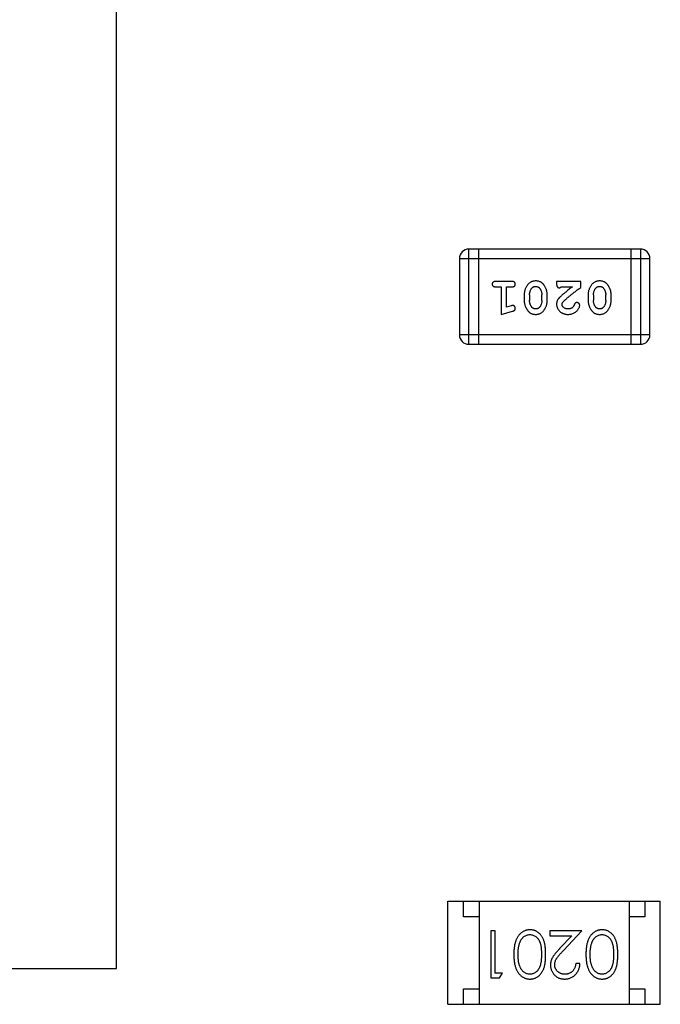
# Model space of a CAD drawing. Header units: millimetres. Extents: x 72 to 239, y 133 to 319.
# Tile 139 of 240: x 115.17 to 117.22, y 277.81 to 280.96. Entities that reach past the tile are written whole.
import ezdxf

# ---------------------------------------------------------------- set-up
doc = ezdxf.new("R2010")
doc.units = ezdxf.units.MM
doc.header["$LTSCALE"] = 5
doc.layers.get('0').update_dxf_attribs({"linetype": 'CONTINUOUS'})

msp = doc.modelspace()

# ---------------------------------------------------------------- linework, layer by layer
for p, q in [((115.4784, 277.9228), (115.4784, 282.9228)), ((116.606, 279.9203), (116.606, 280.2251)), ((117.1547, 280.2251), (116.606, 280.2251)), ((116.6365, 280.2251), (116.6365, 279.9203)), ((117.1242, 280.2251), (117.1242, 279.9203)), ((117.1547, 280.2251), (117.1547, 279.9203)), ((116.5755, 280.1946), (116.5755, 279.9508)), ((116.5755, 280.1946), (117.1851, 280.1946)), ((117.1851, 279.9508), (117.1851, 280.1946)), ((116.7435, 280.1215), (116.6916, 280.1215)), ((116.8866, 280.1215), (116.8866, 280.1136)), ((116.9637, 280.1215), (116.8866, 280.1215)), ((116.9637, 280.1026), (116.9637, 280.1215)), ((116.6916, 280.1042), (116.7089, 280.1042)), ((116.7089, 280.1042), (116.7089, 280.0161)), ((116.7262, 280.0392), (116.7262, 280.1042)), ((116.7262, 280.1042), (116.7435, 280.1042)), ((116.9008, 280.1042), (116.937, 280.1042)), ((116.7828, 280.0784), (116.7828, 280.0607)), ((116.8001, 280.0781), (116.8001, 280.0609)), ((116.8394, 280.0609), (116.8394, 280.0781)), ((116.8567, 280.0607), (116.8567, 280.0784)), ((116.9873, 280.0784), (116.9873, 280.0607)), ((117.0046, 280.0781), (117.0046, 280.0609)), ((117.0439, 280.0609), (117.0439, 280.0781)), ((117.0612, 280.0607), (117.0612, 280.0784)), ((116.7089, 280.0161), (116.7454, 280.0259)), ((116.7412, 280.0433), (116.7262, 280.0392)), ((117.1851, 279.9508), (116.5755, 279.9508)), ((116.606, 279.9203), (117.1547, 279.9203)), ((116.5385, 277.8079), (116.5385, 278.1379)), ((116.5385, 278.1379), (117.2185, 278.1379)), ((116.5885, 278.0879), (116.5885, 278.1379)), ((116.6385, 278.1379), (116.6385, 277.8079)), ((117.1185, 278.1379), (117.1185, 277.8079)), ((117.1685, 278.1379), (117.1685, 278.0879)), ((117.2185, 277.8079), (117.2185, 278.1379)), ((116.6385, 278.0879), (116.5885, 278.0879)), ((117.1685, 278.0879), (117.1185, 278.0879)), ((116.6766, 278.0426), (116.6766, 277.8926)), ((116.6901, 278.0426), (116.6766, 278.0426)), ((116.6901, 277.908), (116.6901, 278.0426)), ((116.8651, 278.0426), (116.8651, 278.0272)), ((116.967, 278.0426), (116.8651, 278.0426)), ((116.9089, 277.9805), (116.967, 278.0426)), ((116.8651, 278.0272), (116.9349, 278.0272)), ((116.9349, 278.0272), (116.8974, 277.9872)), ((110.4784, 277.9228), (115.4784, 277.9228)), ((116.9613, 277.9388), (116.9478, 277.9388)), ((116.6766, 277.8926), (116.7044, 277.8926)), ((116.7132, 277.908), (116.6901, 277.908)), ((116.7044, 277.8926), (116.7132, 277.908)), ((116.5885, 277.8079), (116.5885, 277.8579)), ((116.5885, 277.8579), (116.6385, 277.8579)), ((117.1185, 277.8579), (117.1685, 277.8579)), ((117.1685, 277.8579), (117.1685, 277.8079)), ((116.5385, 277.8079), (117.2185, 277.8079))]:
    msp.add_line(p, q)
for centre, start, end in [((116.606, 280.1946), 90, 180), ((117.1547, 280.1946), 0, 90), ((116.606, 279.9508), 180, 270), ((117.1547, 279.9508), 270, 0)]:
    msp.add_arc(centre, 0.0305, start, end)
for points, knots in [([(116.6916, 280.1215), (116.6907, 280.1214), (116.689, 280.1214), (116.6867, 280.1209), (116.6847, 280.1202), (116.6831, 280.1191), (116.682, 280.1178), (116.6811, 280.1163), (116.6806, 280.1146), (116.6806, 280.1134), (116.6805, 280.1128)], [0, 0, 0, 0, 0.169012, 0.317488, 0.445429, 0.560977, 0.67065, 0.776666, 0.88492, 1, 1, 1, 1]), ([(116.7545, 280.1128), (116.7544, 280.1134), (116.7544, 280.1146), (116.7539, 280.1163), (116.753, 280.1178), (116.7519, 280.1191), (116.7503, 280.1202), (116.7484, 280.1209), (116.746, 280.1214), (116.7444, 280.1214), (116.7435, 280.1215)], [0, 0, 0, 0, 0.115051, 0.223278, 0.329269, 0.437893, 0.554681, 0.682591, 0.83103, 1, 1, 1, 1]), ([(116.8197, 280.123), (116.8182, 280.123), (116.8154, 280.1229), (116.8113, 280.1222), (116.8075, 280.1211), (116.8039, 280.1195), (116.8006, 280.1175), (116.7976, 280.115), (116.7948, 280.112), (116.7923, 280.1086), (116.7901, 280.105), (116.7881, 280.1014), (116.7865, 280.0976), (116.7851, 280.0939), (116.7841, 280.0901), (116.7833, 280.0862), (116.7829, 280.0823), (116.7828, 280.0797), (116.7828, 280.0784)], [0, 0, 0, 0, 0.067217, 0.131051, 0.19272, 0.252824, 0.312745, 0.373449, 0.436041, 0.501494, 0.567761, 0.632087, 0.695096, 0.757109, 0.817993, 0.878657, 0.939311, 1, 1, 1, 1]), ([(116.8567, 280.0784), (116.8567, 280.0795), (116.8567, 280.0816), (116.8564, 280.0848), (116.8559, 280.0879), (116.8552, 280.091), (116.8543, 280.0941), (116.8532, 280.0971), (116.8519, 280.1), (116.8504, 280.1029), (116.8489, 280.1056), (116.8473, 280.1082), (116.8456, 280.1105), (116.844, 280.1126), (116.8423, 280.1145), (116.8406, 280.1161), (116.8388, 280.1175), (116.8365, 280.1191), (116.8333, 280.1208), (116.8291, 280.1221), (116.8245, 280.1229), (116.8213, 280.123), (116.8197, 280.123)], [0, 0, 0, 0, 0.049886, 0.09882, 0.148132, 0.19689, 0.246038, 0.295176, 0.345305, 0.395692, 0.445312, 0.491875, 0.535813, 0.577009, 0.616081, 0.652689, 0.687585, 0.720206, 0.785062, 0.85223, 0.923759, 1, 1, 1, 1]), ([(117.0242, 280.123), (117.0228, 280.123), (117.0199, 280.1229), (117.0158, 280.1222), (117.012, 280.1211), (117.0084, 280.1195), (117.0051, 280.1175), (117.0021, 280.115), (116.9993, 280.112), (116.9968, 280.1086), (116.9946, 280.105), (116.9927, 280.1014), (116.991, 280.0976), (116.9896, 280.0939), (116.9886, 280.0901), (116.9878, 280.0862), (116.9874, 280.0823), (116.9873, 280.0797), (116.9873, 280.0784)], [0, 0, 0, 0, 0.067217, 0.131051, 0.19272, 0.252824, 0.312745, 0.373449, 0.436041, 0.501494, 0.567761, 0.632087, 0.695096, 0.757109, 0.817993, 0.878657, 0.939311, 1, 1, 1, 1]), ([(117.0612, 280.0784), (117.0612, 280.0795), (117.0612, 280.0816), (117.0609, 280.0848), (117.0604, 280.0879), (117.0597, 280.091), (117.0588, 280.0941), (117.0577, 280.0971), (117.0564, 280.1), (117.055, 280.1029), (117.0534, 280.1056), (117.0518, 280.1082), (117.0501, 280.1105), (117.0485, 280.1126), (117.0468, 280.1145), (117.0451, 280.1161), (117.0433, 280.1175), (117.041, 280.1191), (117.0378, 280.1208), (117.0336, 280.1221), (117.029, 280.1229), (117.0258, 280.123), (117.0242, 280.123)], [0, 0, 0, 0, 0.049886, 0.09882, 0.148132, 0.19689, 0.246038, 0.295176, 0.345305, 0.395692, 0.445312, 0.491875, 0.535813, 0.577009, 0.616081, 0.652689, 0.687585, 0.720206, 0.785062, 0.85223, 0.923759, 1, 1, 1, 1]), ([(116.6805, 280.1128), (116.6806, 280.1122), (116.6806, 280.111), (116.6811, 280.1093), (116.682, 280.1078), (116.6831, 280.1065), (116.6847, 280.1054), (116.6866, 280.1047), (116.689, 280.1042), (116.6907, 280.1042), (116.6916, 280.1042)], [0, 0, 0, 0, 0.11517, 0.223509, 0.328254, 0.438012, 0.553651, 0.682263, 0.830856, 1, 1, 1, 1]), ([(116.7435, 280.1042), (116.7444, 280.1042), (116.746, 280.1042), (116.7484, 280.1047), (116.7503, 280.1054), (116.7519, 280.1065), (116.753, 280.1078), (116.7539, 280.1093), (116.7544, 280.111), (116.7544, 280.1122), (116.7545, 280.1128)], [0, 0, 0, 0, 0.169102, 0.317658, 0.446239, 0.563118, 0.671828, 0.776546, 0.884858, 1, 1, 1, 1]), ([(116.8001, 280.0781), (116.8001, 280.0792), (116.8002, 280.0813), (116.8005, 280.0843), (116.8011, 280.0873), (116.8019, 280.0901), (116.8029, 280.0928), (116.8042, 280.0953), (116.8056, 280.0977), (116.8068, 280.0992), (116.8074, 280.0999)], [0, 0, 0, 0, 0.135449, 0.266263, 0.393429, 0.516942, 0.639128, 0.758779, 0.879341, 1, 1, 1, 1]), ([(116.8074, 280.0999), (116.8078, 280.1004), (116.8085, 280.1013), (116.8099, 280.1025), (116.8113, 280.1035), (116.8128, 280.1043), (116.8144, 280.1049), (116.8161, 280.1054), (116.8178, 280.1057), (116.819, 280.1057), (116.8196, 280.1057)], [0, 0, 0, 0, 0.129853, 0.25607, 0.380154, 0.49978, 0.62208, 0.743277, 0.868791, 1, 1, 1, 1]), ([(116.8196, 280.1057), (116.8203, 280.1057), (116.8215, 280.1057), (116.8233, 280.1054), (116.825, 280.105), (116.8266, 280.1044), (116.8281, 280.1037), (116.8295, 280.1028), (116.8307, 280.1017), (116.8314, 280.1009), (116.8318, 280.1004)], [0, 0, 0, 0, 0.139844, 0.271849, 0.399162, 0.521619, 0.6402, 0.758957, 0.87828, 1, 1, 1, 1]), ([(116.8318, 280.1004), (116.8324, 280.0997), (116.8336, 280.0981), (116.8352, 280.0955), (116.8365, 280.0929), (116.8376, 280.0901), (116.8384, 280.0873), (116.839, 280.0843), (116.8394, 280.0813), (116.8394, 280.0792), (116.8394, 280.0781)], [0, 0, 0, 0, 0.124927, 0.248361, 0.370889, 0.492583, 0.61616, 0.741472, 0.869044, 1, 1, 1, 1]), ([(116.8866, 280.1136), (116.8866, 280.1125), (116.8867, 280.1106), (116.8871, 280.1078), (116.8878, 280.1056), (116.8889, 280.1039), (116.8902, 280.1026), (116.8917, 280.1017), (116.8934, 280.1011), (116.8946, 280.101), (116.8953, 280.101)], [0, 0, 0, 0, 0.1844, 0.34094, 0.473574, 0.586824, 0.690029, 0.789175, 0.890445, 1, 1, 1, 1]), ([(116.8953, 280.101), (116.8957, 280.1011), (116.8967, 280.1011), (116.8981, 280.1018), (116.8995, 280.1028), (116.9003, 280.1037), (116.9008, 280.1042)], [0, 0, 0, 0, 0.20611, 0.432681, 0.695597, 1, 1, 1, 1]), ([(116.937, 280.1042), (116.935, 280.1026), (116.9311, 280.0996), (116.9257, 280.0953), (116.9207, 280.0914), (116.9163, 280.0878), (116.9123, 280.0846), (116.9089, 280.0818), (116.906, 280.0793), (116.9042, 280.0778), (116.9034, 280.0771)], [0, 0, 0, 0, 0.176662, 0.337826, 0.484741, 0.617764, 0.73494, 0.837793, 0.926412, 1, 1, 1, 1]), ([(116.9087, 280.0576), (116.9091, 280.0581), (116.9101, 280.059), (116.9117, 280.0606), (116.9136, 280.0623), (116.9158, 280.0642), (116.9182, 280.0664), (116.9209, 280.0687), (116.924, 280.0712), (116.9273, 280.0739), (116.9308, 280.0768), (116.9347, 280.0799), (116.9388, 280.0832), (116.9433, 280.0867), (116.948, 280.0904), (116.953, 280.0943), (116.9582, 280.0984), (116.9619, 280.1012), (116.9637, 280.1026)], [0, 0, 0, 0, 0.026647, 0.057942, 0.094152, 0.134806, 0.180631, 0.231142, 0.286385, 0.346321, 0.411439, 0.481035, 0.555329, 0.634592, 0.718826, 0.807759, 0.901393, 1, 1, 1, 1]), ([(117.0046, 280.0781), (117.0046, 280.0792), (117.0047, 280.0813), (117.005, 280.0843), (117.0056, 280.0873), (117.0064, 280.0901), (117.0074, 280.0928), (117.0087, 280.0953), (117.0101, 280.0977), (117.0113, 280.0992), (117.0119, 280.0999)], [0, 0, 0, 0, 0.135449, 0.266263, 0.393429, 0.516942, 0.639128, 0.758779, 0.879341, 1, 1, 1, 1]), ([(117.0119, 280.0999), (117.0123, 280.1004), (117.0131, 280.1013), (117.0144, 280.1025), (117.0158, 280.1035), (117.0173, 280.1043), (117.0189, 280.1049), (117.0206, 280.1054), (117.0223, 280.1057), (117.0235, 280.1057), (117.0242, 280.1057)], [0, 0, 0, 0, 0.129853, 0.25607, 0.380154, 0.49978, 0.62208, 0.743277, 0.868791, 1, 1, 1, 1]), ([(117.0242, 280.1057), (117.0248, 280.1057), (117.026, 280.1057), (117.0279, 280.1054), (117.0296, 280.105), (117.0311, 280.1044), (117.0326, 280.1037), (117.034, 280.1028), (117.0352, 280.1017), (117.0359, 280.1009), (117.0363, 280.1004)], [0, 0, 0, 0, 0.139844, 0.271849, 0.399162, 0.521619, 0.6402, 0.758957, 0.87828, 1, 1, 1, 1]), ([(117.0363, 280.1004), (117.0369, 280.0997), (117.0381, 280.0981), (117.0397, 280.0955), (117.041, 280.0929), (117.0421, 280.0901), (117.0429, 280.0873), (117.0435, 280.0843), (117.0439, 280.0813), (117.0439, 280.0792), (117.0439, 280.0781)], [0, 0, 0, 0, 0.124927, 0.248361, 0.370889, 0.492583, 0.61616, 0.741472, 0.869044, 1, 1, 1, 1]), ([(116.7828, 280.0607), (116.7828, 280.0596), (116.7829, 280.0575), (116.7831, 280.0543), (116.7837, 280.0511), (116.7844, 280.048), (116.7853, 280.045), (116.7864, 280.042), (116.7877, 280.039), (116.7892, 280.0361), (116.7908, 280.0334), (116.7924, 280.0308), (116.7941, 280.0285), (116.7957, 280.0264), (116.7975, 280.0246), (116.7992, 280.0229), (116.8009, 280.0215), (116.8033, 280.0199), (116.8064, 280.0183), (116.8106, 280.017), (116.8151, 280.0162), (116.8183, 280.0161), (116.8199, 280.0161)], [0, 0, 0, 0, 0.049855, 0.099516, 0.148482, 0.19758, 0.246804, 0.296268, 0.346517, 0.397047, 0.446826, 0.49336, 0.537801, 0.579207, 0.617974, 0.654833, 0.689171, 0.722088, 0.786392, 0.853518, 0.924186, 1, 1, 1, 1]), ([(116.8077, 280.0386), (116.8071, 280.0394), (116.8059, 280.041), (116.8043, 280.0436), (116.803, 280.0462), (116.802, 280.049), (116.8011, 280.0518), (116.8005, 280.0548), (116.8002, 280.0578), (116.8001, 280.0599), (116.8001, 280.0609)], [0, 0, 0, 0, 0.125331, 0.248948, 0.371201, 0.494032, 0.616811, 0.742104, 0.868849, 1, 1, 1, 1]), ([(116.8199, 280.0161), (116.8214, 280.0161), (116.8242, 280.0162), (116.8283, 280.0169), (116.8321, 280.018), (116.8357, 280.0196), (116.839, 280.0217), (116.842, 280.0242), (116.8448, 280.0271), (116.8473, 280.0305), (116.8495, 280.0341), (116.8514, 280.0378), (116.8531, 280.0415), (116.8544, 280.0453), (116.8555, 280.0491), (116.8562, 280.0529), (116.8567, 280.0568), (116.8567, 280.0594), (116.8567, 280.0607)], [0, 0, 0, 0, 0.06692, 0.130834, 0.19258, 0.252759, 0.312631, 0.373411, 0.436359, 0.501894, 0.568244, 0.632472, 0.69556, 0.757163, 0.818592, 0.878885, 0.939235, 1, 1, 1, 1]), ([(116.8394, 280.0609), (116.8394, 280.0599), (116.8393, 280.0578), (116.839, 280.0547), (116.8385, 280.0518), (116.8377, 280.049), (116.8367, 280.0463), (116.8354, 280.0438), (116.8339, 280.0414), (116.8328, 280.0399), (116.8322, 280.0392)], [0, 0, 0, 0, 0.135446, 0.266257, 0.393419, 0.517936, 0.639137, 0.758785, 0.879345, 1, 1, 1, 1]), ([(116.9034, 280.0771), (116.9025, 280.0763), (116.9008, 280.0749), (116.8984, 280.0726), (116.8963, 280.0705), (116.8945, 280.0685), (116.8929, 280.0667), (116.8915, 280.0649), (116.8904, 280.0633), (116.8893, 280.0612), (116.8882, 280.0587), (116.8873, 280.0555), (116.8867, 280.0522), (116.8867, 280.05), (116.8866, 280.0488)], [0, 0, 0, 0, 0.103002, 0.197728, 0.285279, 0.365235, 0.437224, 0.502446, 0.560545, 0.611446, 0.707576, 0.80349, 0.900532, 1, 1, 1, 1]), ([(116.9039, 280.0479), (116.904, 280.0487), (116.9041, 280.0503), (116.9051, 280.0527), (116.9066, 280.0552), (116.908, 280.0568), (116.9087, 280.0576)], [0, 0, 0, 0, 0.212836, 0.442809, 0.70317, 1, 1, 1, 1]), ([(116.9873, 280.0607), (116.9873, 280.0596), (116.9874, 280.0575), (116.9877, 280.0543), (116.9882, 280.0511), (116.9889, 280.048), (116.9898, 280.045), (116.9909, 280.042), (116.9922, 280.039), (116.9937, 280.0361), (116.9953, 280.0334), (116.9969, 280.0308), (116.9986, 280.0285), (117.0002, 280.0264), (117.002, 280.0246), (117.0037, 280.0229), (117.0054, 280.0215), (117.0078, 280.0199), (117.0109, 280.0183), (117.0151, 280.017), (117.0197, 280.0162), (117.0228, 280.0161), (117.0244, 280.0161)], [0, 0, 0, 0, 0.049855, 0.099516, 0.148482, 0.19758, 0.246804, 0.296268, 0.346517, 0.397047, 0.446826, 0.49336, 0.537801, 0.579207, 0.617974, 0.654833, 0.689171, 0.722088, 0.786392, 0.853518, 0.924186, 1, 1, 1, 1]), ([(117.0122, 280.0386), (117.0116, 280.0394), (117.0104, 280.041), (117.0088, 280.0436), (117.0075, 280.0462), (117.0065, 280.049), (117.0056, 280.0518), (117.005, 280.0548), (117.0047, 280.0578), (117.0046, 280.0599), (117.0046, 280.0609)], [0, 0, 0, 0, 0.125331, 0.248948, 0.371201, 0.494032, 0.616811, 0.742104, 0.868849, 1, 1, 1, 1]), ([(117.0244, 280.0161), (117.0259, 280.0161), (117.0287, 280.0162), (117.0328, 280.0169), (117.0366, 280.018), (117.0402, 280.0196), (117.0435, 280.0217), (117.0465, 280.0242), (117.0493, 280.0271), (117.0518, 280.0305), (117.054, 280.0341), (117.0559, 280.0378), (117.0576, 280.0415), (117.0589, 280.0453), (117.06, 280.0491), (117.0607, 280.0529), (117.0612, 280.0568), (117.0612, 280.0594), (117.0612, 280.0607)], [0, 0, 0, 0, 0.06692, 0.130834, 0.19258, 0.252759, 0.312631, 0.373411, 0.436359, 0.501894, 0.568244, 0.632472, 0.69556, 0.757163, 0.818592, 0.878885, 0.939235, 1, 1, 1, 1]), ([(117.0439, 280.0609), (117.0439, 280.0599), (117.0439, 280.0578), (117.0435, 280.0547), (117.043, 280.0518), (117.0422, 280.049), (117.0412, 280.0463), (117.0399, 280.0438), (117.0384, 280.0414), (117.0373, 280.0399), (117.0367, 280.0392)], [0, 0, 0, 0, 0.135446, 0.266257, 0.393419, 0.517936, 0.639137, 0.758785, 0.879345, 1, 1, 1, 1]), ([(116.7466, 280.0444), (116.7463, 280.0444), (116.7455, 280.0443), (116.7443, 280.0441), (116.7428, 280.0438), (116.7417, 280.0435), (116.7412, 280.0433)], [0, 0, 0, 0, 0.183151, 0.413144, 0.682305, 1, 1, 1, 1]), ([(116.7454, 280.0259), (116.7463, 280.0262), (116.7478, 280.0267), (116.7499, 280.0275), (116.7516, 280.0284), (116.7528, 280.0295), (116.7536, 280.0306), (116.7541, 280.032), (116.7544, 280.0335), (116.7545, 280.0345), (116.7545, 280.0351)], [0, 0, 0, 0, 0.187321, 0.344927, 0.475328, 0.579604, 0.674244, 0.773631, 0.882025, 1, 1, 1, 1]), ([(116.7545, 280.0351), (116.7545, 280.0357), (116.7544, 280.037), (116.7539, 280.0387), (116.7532, 280.0403), (116.7522, 280.0417), (116.751, 280.0429), (116.7496, 280.0438), (116.7481, 280.0443), (116.7471, 280.0443), (116.7466, 280.0444)], [0, 0, 0, 0, 0.138815, 0.27042, 0.39836, 0.52875, 0.654955, 0.771147, 0.884581, 1, 1, 1, 1]), ([(116.8198, 280.0334), (116.8192, 280.0334), (116.8179, 280.0334), (116.8161, 280.0337), (116.8144, 280.0341), (116.8129, 280.0347), (116.8114, 280.0354), (116.81, 280.0363), (116.8088, 280.0374), (116.808, 280.0382), (116.8077, 280.0386)], [0, 0, 0, 0, 0.138115, 0.270177, 0.397547, 0.520057, 0.63869, 0.757499, 0.878226, 1, 1, 1, 1]), ([(116.8322, 280.0392), (116.8318, 280.0387), (116.831, 280.0378), (116.8296, 280.0366), (116.8282, 280.0356), (116.8267, 280.0348), (116.8251, 280.0341), (116.8234, 280.0337), (116.8216, 280.0334), (116.8204, 280.0334), (116.8198, 280.0334)], [0, 0, 0, 0, 0.13042, 0.256046, 0.378133, 0.498725, 0.620452, 0.742761, 0.869406, 1, 1, 1, 1]), ([(116.8866, 280.0488), (116.8867, 280.0477), (116.8867, 280.0455), (116.8872, 280.0423), (116.888, 280.0392), (116.8891, 280.0362), (116.8906, 280.0333), (116.8924, 280.0306), (116.8945, 280.028), (116.8969, 280.0256), (116.8995, 280.0234), (116.9024, 280.0214), (116.9054, 280.0197), (116.9087, 280.0184), (116.9121, 280.0174), (116.9156, 280.0166), (116.9194, 280.0161), (116.922, 280.0161), (116.9233, 280.0161)], [0, 0, 0, 0, 0.060981, 0.120256, 0.178148, 0.236115, 0.293993, 0.352864, 0.413358, 0.476056, 0.539296, 0.602396, 0.665116, 0.728325, 0.792919, 0.859317, 0.928302, 1, 1, 1, 1]), ([(116.9234, 280.0334), (116.922, 280.0334), (116.9193, 280.0335), (116.9155, 280.0343), (116.9121, 280.0357), (116.9092, 280.0376), (116.9069, 280.0399), (116.9052, 280.0424), (116.9041, 280.0451), (116.904, 280.047), (116.9039, 280.0479)], [0, 0, 0, 0, 0.156344, 0.299348, 0.4327, 0.561, 0.682299, 0.791883, 0.89611, 1, 1, 1, 1]), ([(116.9233, 280.0161), (116.925, 280.0161), (116.9284, 280.0162), (116.9333, 280.0171), (116.938, 280.0185), (116.9425, 280.0205), (116.9467, 280.0229), (116.9503, 280.0258), (116.9535, 280.0291), (116.956, 280.0326), (116.958, 280.0362), (116.9594, 280.0395), (116.9603, 280.0425), (116.9605, 280.0445), (116.9606, 280.0454)], [0, 0, 0, 0, 0.098286, 0.193983, 0.289056, 0.384352, 0.477435, 0.566197, 0.652355, 0.737986, 0.818188, 0.887401, 0.94802, 1, 1, 1, 1]), ([(116.9383, 280.0387), (116.9378, 280.0383), (116.9368, 280.0375), (116.9352, 280.0364), (116.9334, 280.0354), (116.9316, 280.0347), (116.9297, 280.0341), (116.9277, 280.0337), (116.9256, 280.0334), (116.9242, 280.0334), (116.9234, 280.0334)], [0, 0, 0, 0, 0.121873, 0.243139, 0.363336, 0.485133, 0.607572, 0.734701, 0.864814, 1, 1, 1, 1]), ([(116.9433, 280.0473), (116.9429, 280.0464), (116.9424, 280.0447), (116.9411, 280.0424), (116.9399, 280.0403), (116.9388, 280.0393), (116.9383, 280.0387)], [0, 0, 0, 0, 0.285518, 0.544185, 0.781367, 1, 1, 1, 1]), ([(116.9517, 280.0538), (116.9512, 280.0538), (116.9503, 280.0538), (116.9489, 280.0535), (116.9477, 280.053), (116.9465, 280.0523), (116.9455, 280.0514), (116.9446, 280.0503), (116.9439, 280.0489), (116.9435, 280.0478), (116.9433, 280.0473)], [0, 0, 0, 0, 0.127347, 0.246131, 0.359406, 0.470543, 0.586092, 0.711469, 0.847022, 1, 1, 1, 1]), ([(116.9606, 280.0454), (116.9605, 280.0459), (116.9605, 280.047), (116.9599, 280.0486), (116.9591, 280.05), (116.958, 280.0513), (116.9566, 280.0524), (116.9551, 280.0532), (116.9535, 280.0538), (116.9523, 280.0538), (116.9517, 280.0538)], [0, 0, 0, 0, 0.120856, 0.239483, 0.360995, 0.490166, 0.620982, 0.746416, 0.870253, 1, 1, 1, 1]), ([(117.0243, 280.0334), (117.0237, 280.0334), (117.0225, 280.0334), (117.0207, 280.0337), (117.019, 280.0341), (117.0174, 280.0347), (117.0159, 280.0354), (117.0145, 280.0363), (117.0133, 280.0374), (117.0126, 280.0382), (117.0122, 280.0386)], [0, 0, 0, 0, 0.138115, 0.270177, 0.397547, 0.520057, 0.63869, 0.757499, 0.878226, 1, 1, 1, 1]), ([(117.0367, 280.0392), (117.0363, 280.0387), (117.0355, 280.0378), (117.0341, 280.0366), (117.0327, 280.0356), (117.0312, 280.0348), (117.0296, 280.0341), (117.0279, 280.0337), (117.0262, 280.0334), (117.0249, 280.0334), (117.0243, 280.0334)], [0, 0, 0, 0, 0.13042, 0.256046, 0.378133, 0.498725, 0.620452, 0.742761, 0.869406, 1, 1, 1, 1]), ([(116.8015, 278.0465), (116.8003, 278.0464), (116.7979, 278.0464), (116.7944, 278.046), (116.791, 278.0453), (116.7876, 278.0444), (116.7844, 278.0432), (116.7812, 278.0417), (116.7781, 278.04), (116.7751, 278.038), (116.7722, 278.0357), (116.7695, 278.0332), (116.7669, 278.0304), (116.7644, 278.0274), (116.7622, 278.0241), (116.7601, 278.0205), (116.7582, 278.0167), (116.7564, 278.0126), (116.7548, 278.0083), (116.7535, 278.0035), (116.7523, 277.9984), (116.7513, 277.993), (116.7506, 277.9871), (116.7501, 277.981), (116.7498, 277.9744), (116.7498, 277.97), (116.7497, 277.9677)], [0, 0, 0, 0, 0.033824, 0.067298, 0.10028, 0.133019, 0.165736, 0.198792, 0.232372, 0.266409, 0.301016, 0.336196, 0.371972, 0.408574, 0.446394, 0.485225, 0.525372, 0.567224, 0.611081, 0.65775, 0.70702, 0.759235, 0.814484, 0.873227, 0.934937, 1, 1, 1, 1]), ([(116.8516, 277.9677), (116.8516, 277.9701), (116.8516, 277.9747), (116.8513, 277.9815), (116.8508, 277.9878), (116.8501, 277.9938), (116.8492, 277.9993), (116.8481, 278.0044), (116.8468, 278.0092), (116.8453, 278.0135), (116.8436, 278.0175), (116.8417, 278.0212), (116.8397, 278.0247), (116.8375, 278.0279), (116.8352, 278.0309), (116.8328, 278.0336), (116.8301, 278.036), (116.8273, 278.0382), (116.8244, 278.0402), (116.8214, 278.0418), (116.8183, 278.0433), (116.8151, 278.0444), (116.8118, 278.0453), (116.8085, 278.046), (116.805, 278.0464), (116.8027, 278.0464), (116.8015, 278.0465)], [0, 0, 0, 0, 0.068113, 0.132564, 0.193427, 0.250218, 0.303569, 0.353576, 0.400235, 0.443586, 0.484619, 0.524292, 0.56238, 0.599049, 0.63494, 0.669782, 0.704009, 0.737842, 0.771098, 0.803896, 0.836415, 0.868639, 0.900715, 0.933378, 0.966213, 1, 1, 1, 1]), ([(117.0323, 278.0465), (117.0311, 278.0464), (117.0287, 278.0464), (117.0252, 278.046), (117.0217, 278.0453), (117.0184, 278.0444), (117.0151, 278.0432), (117.0119, 278.0417), (117.0089, 278.04), (117.0058, 278.038), (117.003, 278.0357), (117.0002, 278.0332), (116.9976, 278.0304), (116.9952, 278.0274), (116.993, 278.0241), (116.9909, 278.0205), (116.989, 278.0167), (116.9872, 278.0126), (116.9856, 278.0083), (116.9843, 278.0035), (116.9831, 277.9984), (116.9821, 277.993), (116.9814, 277.9871), (116.9809, 277.981), (116.9806, 277.9744), (116.9805, 277.97), (116.9805, 277.9677)], [0, 0, 0, 0, 0.033824, 0.067298, 0.10028, 0.133019, 0.165736, 0.198792, 0.232372, 0.266409, 0.301016, 0.336196, 0.371972, 0.408574, 0.446394, 0.485225, 0.525372, 0.567224, 0.611081, 0.65775, 0.70702, 0.759235, 0.814484, 0.873227, 0.934937, 1, 1, 1, 1]), ([(117.0824, 277.9677), (117.0824, 277.9701), (117.0824, 277.9747), (117.0821, 277.9815), (117.0816, 277.9878), (117.0809, 277.9938), (117.08, 277.9993), (117.0789, 278.0044), (117.0776, 278.0092), (117.0761, 278.0135), (117.0744, 278.0175), (117.0725, 278.0212), (117.0705, 278.0247), (117.0683, 278.0279), (117.066, 278.0309), (117.0635, 278.0336), (117.0609, 278.036), (117.0581, 278.0382), (117.0552, 278.0402), (117.0522, 278.0418), (117.0491, 278.0433), (117.0459, 278.0444), (117.0426, 278.0453), (117.0392, 278.046), (117.0358, 278.0464), (117.0335, 278.0464), (117.0323, 278.0465)], [0, 0, 0, 0, 0.068113, 0.132564, 0.193427, 0.250218, 0.303569, 0.353576, 0.400235, 0.443586, 0.484619, 0.524292, 0.56238, 0.599049, 0.63494, 0.669782, 0.704009, 0.737842, 0.771098, 0.803896, 0.836415, 0.868639, 0.900715, 0.933378, 0.966213, 1, 1, 1, 1]), ([(116.7689, 278.0053), (116.7693, 278.0064), (116.77, 278.0084), (116.7713, 278.0114), (116.7728, 278.0141), (116.7744, 278.0166), (116.7762, 278.0189), (116.778, 278.0211), (116.78, 278.023), (116.7828, 278.0252), (116.7865, 278.0276), (116.7912, 278.0296), (116.7961, 278.0309), (116.7994, 278.031), (116.801, 278.0311)], [0, 0, 0, 0, 0.075949, 0.148549, 0.218996, 0.286119, 0.351826, 0.416074, 0.478265, 0.540325, 0.660405, 0.774606, 0.887187, 1, 1, 1, 1]), ([(116.801, 278.0311), (116.8027, 278.031), (116.806, 278.0308), (116.8109, 278.0295), (116.8156, 278.0275), (116.8194, 278.0251), (116.8222, 278.0228), (116.8243, 278.0209), (116.8262, 278.0187), (116.828, 278.0164), (116.8296, 278.0139), (116.831, 278.0112), (116.8324, 278.0083), (116.8337, 278.0052), (116.8347, 278.0017), (116.8357, 277.998), (116.8364, 277.9938), (116.8371, 277.9893), (116.8376, 277.9844), (116.8379, 277.9792), (116.8382, 277.9735), (116.8382, 277.9696), (116.8382, 277.9676)], [0, 0, 0, 0, 0.060034, 0.120278, 0.182348, 0.247919, 0.281641, 0.315701, 0.350322, 0.385703, 0.421819, 0.459196, 0.497866, 0.538301, 0.58121, 0.628183, 0.679403, 0.734699, 0.794074, 0.858416, 0.927049, 1, 1, 1, 1]), ([(116.9996, 278.0053), (117, 278.0064), (117.0008, 278.0084), (117.0021, 278.0114), (117.0036, 278.0141), (117.0052, 278.0166), (117.0069, 278.0189), (117.0088, 278.0211), (117.0108, 278.023), (117.0136, 278.0252), (117.0173, 278.0276), (117.022, 278.0296), (117.0268, 278.0309), (117.0302, 278.031), (117.0318, 278.0311)], [0, 0, 0, 0, 0.075949, 0.148549, 0.218996, 0.286119, 0.351826, 0.416074, 0.478265, 0.540325, 0.660405, 0.774606, 0.887187, 1, 1, 1, 1]), ([(117.0318, 278.0311), (117.0335, 278.031), (117.0368, 278.0308), (117.0416, 278.0295), (117.0464, 278.0275), (117.0501, 278.0251), (117.053, 278.0228), (117.0551, 278.0209), (117.0569, 278.0187), (117.0587, 278.0164), (117.0604, 278.0139), (117.0618, 278.0112), (117.0632, 278.0083), (117.0644, 278.0052), (117.0655, 278.0017), (117.0664, 277.998), (117.0672, 277.9938), (117.0679, 277.9893), (117.0683, 277.9844), (117.0687, 277.9792), (117.0689, 277.9735), (117.069, 277.9696), (117.069, 277.9676)], [0, 0, 0, 0, 0.060034, 0.120278, 0.182348, 0.247919, 0.281641, 0.315701, 0.350322, 0.385703, 0.421819, 0.459196, 0.497866, 0.538301, 0.58121, 0.628183, 0.679403, 0.734699, 0.794074, 0.858416, 0.927049, 1, 1, 1, 1]), ([(116.7632, 277.9676), (116.7632, 277.9694), (116.7632, 277.973), (116.7635, 277.9782), (116.764, 277.9832), (116.7645, 277.988), (116.7654, 277.9926), (116.7663, 277.9971), (116.7675, 278.0013), (116.7684, 278.004), (116.7689, 278.0053)], [0, 0, 0, 0, 0.141157, 0.277773, 0.409244, 0.535676, 0.657497, 0.775458, 0.889412, 1, 1, 1, 1]), ([(116.8974, 277.9872), (116.8959, 277.9856), (116.8932, 277.9827), (116.8892, 277.9783), (116.8857, 277.9742), (116.8825, 277.9703), (116.8796, 277.9667), (116.8772, 277.9633), (116.8751, 277.9601), (116.8727, 277.9563), (116.8704, 277.9516), (116.8685, 277.9457), (116.8672, 277.9396), (116.8671, 277.9355), (116.867, 277.9334)], [0, 0, 0, 0, 0.09953, 0.192079, 0.277712, 0.357454, 0.429648, 0.495771, 0.555538, 0.608657, 0.707578, 0.804328, 0.901298, 1, 1, 1, 1]), ([(116.8805, 277.9346), (116.8806, 277.9362), (116.8807, 277.9394), (116.8817, 277.9442), (116.8834, 277.9489), (116.8854, 277.9527), (116.8874, 277.9558), (116.8893, 277.9585), (116.8917, 277.9614), (116.8943, 277.9647), (116.8974, 277.9682), (116.9009, 277.9721), (116.9047, 277.9762), (116.9074, 277.9791), (116.9089, 277.9805)], [0, 0, 0, 0, 0.088014, 0.174976, 0.2638, 0.355443, 0.406413, 0.465519, 0.533076, 0.609353, 0.693899, 0.787171, 0.889197, 1, 1, 1, 1]), ([(116.994, 277.9676), (116.994, 277.9694), (116.994, 277.973), (116.9943, 277.9782), (116.9947, 277.9832), (116.9953, 277.988), (116.9961, 277.9926), (116.9971, 277.9971), (116.9983, 278.0013), (116.9992, 278.004), (116.9996, 278.0053)], [0, 0, 0, 0, 0.141157, 0.277773, 0.409244, 0.535676, 0.657497, 0.775458, 0.889412, 1, 1, 1, 1]), ([(116.7497, 277.9677), (116.7498, 277.9654), (116.7498, 277.9609), (116.7501, 277.9543), (116.7506, 277.9481), (116.7514, 277.9423), (116.7523, 277.9368), (116.7535, 277.9317), (116.7549, 277.9269), (116.7565, 277.9225), (116.7583, 277.9184), (116.7602, 277.9146), (116.7624, 277.911), (116.7646, 277.9077), (116.767, 277.9047), (116.7696, 277.9019), (116.7723, 277.8994), (116.7752, 277.8972), (116.7781, 277.8952), (116.7812, 277.8935), (116.7844, 277.892), (116.7877, 277.8908), (116.791, 277.8899), (116.7944, 277.8892), (116.7979, 277.8888), (116.8003, 277.8888), (116.8015, 277.8888)], [0, 0, 0, 0, 0.065278, 0.127205, 0.186168, 0.241675, 0.294115, 0.343609, 0.390387, 0.434463, 0.476646, 0.517002, 0.555936, 0.593716, 0.630057, 0.665601, 0.700745, 0.734917, 0.768681, 0.802087, 0.834849, 0.867433, 0.900138, 0.932806, 0.966212, 1, 1, 1, 1]), ([(116.801, 277.9042), (116.7994, 277.9042), (116.7961, 277.9044), (116.7913, 277.9057), (116.7866, 277.9078), (116.7829, 277.9101), (116.78, 277.9124), (116.778, 277.9144), (116.776, 277.9166), (116.7742, 277.9191), (116.7725, 277.9218), (116.771, 277.9248), (116.7695, 277.928), (116.7682, 277.9314), (116.767, 277.9351), (116.7659, 277.939), (116.7651, 277.9431), (116.7644, 277.9475), (116.7639, 277.9522), (116.7634, 277.9571), (116.7633, 277.9623), (116.7632, 277.9658), (116.7632, 277.9676)], [0, 0, 0, 0, 0.059689, 0.119507, 0.181075, 0.246162, 0.279894, 0.314468, 0.350403, 0.387474, 0.426147, 0.466624, 0.508745, 0.553328, 0.600058, 0.649177, 0.700552, 0.754894, 0.811825, 0.871514, 0.934319, 1, 1, 1, 1]), ([(116.8382, 277.9676), (116.8382, 277.9656), (116.8382, 277.9617), (116.8379, 277.956), (116.8376, 277.9508), (116.837, 277.9459), (116.8365, 277.9413), (116.8356, 277.9372), (116.8347, 277.9334), (116.8336, 277.93), (116.8324, 277.9269), (116.831, 277.924), (116.8295, 277.9213), (116.8279, 277.9188), (116.8261, 277.9165), (116.8243, 277.9143), (116.8222, 277.9124), (116.8194, 277.9101), (116.8156, 277.9078), (116.8109, 277.9056), (116.806, 277.9044), (116.8027, 277.9042), (116.801, 277.9042)], [0, 0, 0, 0, 0.073302, 0.142286, 0.206253, 0.266017, 0.321612, 0.372532, 0.419497, 0.462398, 0.502825, 0.541489, 0.579034, 0.615143, 0.650298, 0.684912, 0.718701, 0.752189, 0.817245, 0.879117, 0.939613, 1, 1, 1, 1]), ([(116.8015, 277.8888), (116.8027, 277.8888), (116.805, 277.8888), (116.8085, 277.8892), (116.8118, 277.8899), (116.8151, 277.8908), (116.8183, 277.892), (116.8215, 277.8935), (116.8245, 277.8952), (116.8274, 277.8971), (116.8303, 277.8993), (116.8329, 277.9018), (116.8354, 277.9045), (116.8377, 277.9075), (116.8399, 277.9107), (116.8419, 277.9141), (116.8437, 277.9178), (116.8454, 277.9218), (116.8469, 277.9261), (116.8481, 277.9308), (116.8493, 277.9359), (116.8501, 277.9415), (116.8508, 277.9474), (116.8513, 277.9538), (116.8516, 277.9606), (116.8516, 277.9653), (116.8516, 277.9677)], [0, 0, 0, 0, 0.033742, 0.066533, 0.099153, 0.13154, 0.164087, 0.196563, 0.229707, 0.263315, 0.297504, 0.331686, 0.366482, 0.4021, 0.438958, 0.476748, 0.515985, 0.556589, 0.599519, 0.645765, 0.695487, 0.748721, 0.805687, 0.866754, 0.931405, 1, 1, 1, 1]), ([(116.9805, 277.9677), (116.9805, 277.9654), (116.9806, 277.9609), (116.9809, 277.9543), (116.9814, 277.9481), (116.9821, 277.9423), (116.9831, 277.9368), (116.9843, 277.9317), (116.9857, 277.9269), (116.9873, 277.9225), (116.9891, 277.9184), (116.991, 277.9146), (116.9931, 277.911), (116.9954, 277.9077), (116.9978, 277.9047), (117.0003, 277.9019), (117.0031, 277.8994), (117.0059, 277.8972), (117.0089, 277.8952), (117.012, 277.8935), (117.0152, 277.892), (117.0184, 277.8908), (117.0218, 277.8899), (117.0252, 277.8892), (117.0287, 277.8888), (117.0311, 277.8888), (117.0323, 277.8888)], [0, 0, 0, 0, 0.065278, 0.127205, 0.186168, 0.241675, 0.294115, 0.343609, 0.390387, 0.434463, 0.476646, 0.517002, 0.555936, 0.593716, 0.630057, 0.665601, 0.700745, 0.734917, 0.768681, 0.802087, 0.834849, 0.867433, 0.900138, 0.932806, 0.966212, 1, 1, 1, 1]), ([(117.0318, 277.9042), (117.0302, 277.9042), (117.0269, 277.9044), (117.022, 277.9057), (117.0174, 277.9078), (117.0136, 277.9101), (117.0108, 277.9124), (117.0087, 277.9144), (117.0068, 277.9166), (117.005, 277.9191), (117.0033, 277.9218), (117.0017, 277.9248), (117.0003, 277.928), (116.9989, 277.9314), (116.9978, 277.9351), (116.9967, 277.939), (116.9959, 277.9431), (116.9952, 277.9475), (116.9947, 277.9522), (116.9942, 277.9571), (116.994, 277.9623), (116.994, 277.9658), (116.994, 277.9676)], [0, 0, 0, 0, 0.059689, 0.119507, 0.181075, 0.246162, 0.279894, 0.314468, 0.350403, 0.387474, 0.426147, 0.466624, 0.508745, 0.553328, 0.600058, 0.649177, 0.700552, 0.754894, 0.811825, 0.871514, 0.934319, 1, 1, 1, 1]), ([(117.069, 277.9676), (117.069, 277.9656), (117.0689, 277.9617), (117.0687, 277.956), (117.0683, 277.9508), (117.0678, 277.9459), (117.0672, 277.9413), (117.0664, 277.9372), (117.0655, 277.9334), (117.0644, 277.93), (117.0631, 277.9269), (117.0618, 277.924), (117.0603, 277.9213), (117.0587, 277.9188), (117.0569, 277.9165), (117.055, 277.9143), (117.053, 277.9124), (117.0501, 277.9101), (117.0464, 277.9078), (117.0417, 277.9056), (117.0368, 277.9044), (117.0335, 277.9042), (117.0318, 277.9042)], [0, 0, 0, 0, 0.073302, 0.142286, 0.206253, 0.266017, 0.321612, 0.372532, 0.419497, 0.462398, 0.502825, 0.541489, 0.579034, 0.615143, 0.650298, 0.684912, 0.718701, 0.752189, 0.817245, 0.879117, 0.939613, 1, 1, 1, 1]), ([(117.0323, 277.8888), (117.0335, 277.8888), (117.0358, 277.8888), (117.0392, 277.8892), (117.0426, 277.8899), (117.0459, 277.8908), (117.0491, 277.892), (117.0522, 277.8935), (117.0553, 277.8952), (117.0582, 277.8971), (117.061, 277.8993), (117.0637, 277.9018), (117.0662, 277.9045), (117.0685, 277.9075), (117.0706, 277.9107), (117.0727, 277.9141), (117.0745, 277.9178), (117.0762, 277.9218), (117.0776, 277.9261), (117.0789, 277.9308), (117.08, 277.9359), (117.0809, 277.9415), (117.0816, 277.9474), (117.0821, 277.9538), (117.0824, 277.9606), (117.0824, 277.9653), (117.0824, 277.9677)], [0, 0, 0, 0, 0.033742, 0.066533, 0.099153, 0.13154, 0.164087, 0.196563, 0.229707, 0.263315, 0.297504, 0.331686, 0.366482, 0.4021, 0.438958, 0.476748, 0.515985, 0.556589, 0.599519, 0.645765, 0.695487, 0.748721, 0.805687, 0.866754, 0.931405, 1, 1, 1, 1]), ([(116.867, 277.9334), (116.8671, 277.9319), (116.8672, 277.929), (116.8677, 277.9246), (116.8687, 277.9205), (116.8701, 277.9165), (116.8719, 277.9126), (116.8741, 277.9089), (116.8766, 277.9054), (116.8795, 277.902), (116.8827, 277.8989), (116.8863, 277.8962), (116.89, 277.8939), (116.894, 277.892), (116.8983, 277.8906), (116.9028, 277.8895), (116.9075, 277.8889), (116.9107, 277.8888), (116.9123, 277.8888)], [0, 0, 0, 0, 0.06271, 0.123347, 0.183401, 0.242828, 0.302097, 0.36242, 0.423725, 0.487032, 0.550491, 0.612709, 0.674265, 0.73617, 0.799211, 0.863483, 0.930525, 1, 1, 1, 1]), ([(116.913, 277.9042), (116.9119, 277.9042), (116.9097, 277.9042), (116.9065, 277.9047), (116.9034, 277.9054), (116.9004, 277.9064), (116.8976, 277.9076), (116.8949, 277.9092), (116.8923, 277.911), (116.8899, 277.9131), (116.8877, 277.9154), (116.8858, 277.9178), (116.8841, 277.9203), (116.8828, 277.923), (116.8818, 277.9257), (116.881, 277.9286), (116.8806, 277.9315), (116.8805, 277.9335), (116.8805, 277.9346)], [0, 0, 0, 0, 0.068027, 0.133505, 0.19695, 0.26027, 0.322741, 0.384982, 0.448465, 0.513424, 0.578224, 0.640011, 0.700094, 0.760067, 0.819012, 0.877878, 0.938035, 1, 1, 1, 1]), ([(116.9123, 277.8888), (116.914, 277.8888), (116.9173, 277.8889), (116.9221, 277.8896), (116.9268, 277.8907), (116.9312, 277.8922), (116.9354, 277.8942), (116.9394, 277.8966), (116.9433, 277.8995), (116.9468, 277.9028), (116.9501, 277.9064), (116.953, 277.9103), (116.9554, 277.9145), (116.9574, 277.9189), (116.959, 277.9235), (116.9602, 277.9284), (116.961, 277.9335), (116.9612, 277.937), (116.9613, 277.9388)], [0, 0, 0, 0, 0.06445, 0.126725, 0.187421, 0.247417, 0.306749, 0.366595, 0.427749, 0.490235, 0.553031, 0.614805, 0.676505, 0.738096, 0.801021, 0.864897, 0.931209, 1, 1, 1, 1]), ([(116.9478, 277.9388), (116.9477, 277.9374), (116.9474, 277.9348), (116.9467, 277.9311), (116.9457, 277.9275), (116.9445, 277.9242), (116.943, 277.9211), (116.9412, 277.9182), (116.9393, 277.9156), (116.937, 277.9132), (116.9345, 277.9111), (116.9319, 277.9092), (116.9291, 277.9077), (116.9262, 277.9064), (116.9231, 277.9054), (116.9199, 277.9047), (116.9165, 277.9042), (116.9142, 277.9042), (116.913, 277.9042)], [0, 0, 0, 0, 0.073648, 0.143686, 0.210962, 0.275557, 0.338064, 0.399311, 0.4594, 0.51934, 0.579024, 0.637809, 0.695959, 0.754122, 0.813113, 0.873453, 0.935561, 1, 1, 1, 1])]:
    msp.add_open_spline(points, degree=3, knots=knots)

doc.saveas('drawing.dxf')
